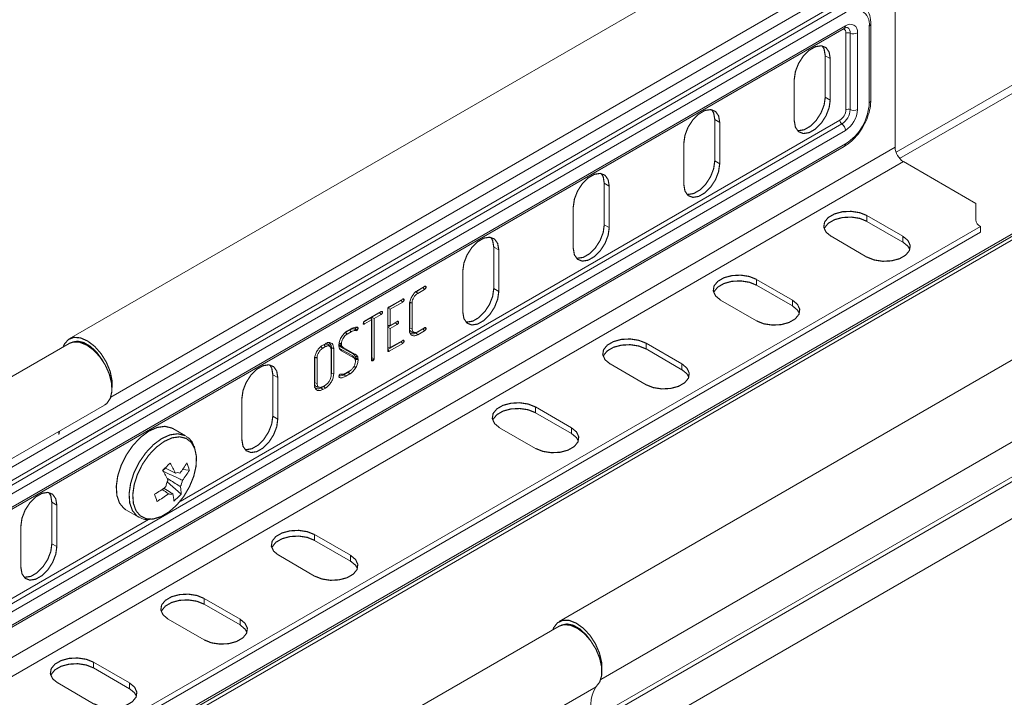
# Model space of a CAD drawing. Header units: millimetres. Extents: x 306 to 1436, y -1629 to 484.
# Tile 23 of 31: x 820 to 946, y 209 to 296. Entities that reach past the tile are written whole.
import ezdxf

# ---------------------------------------------------------------- set-up
doc = ezdxf.new("R2010")
doc.units = ezdxf.units.MM
doc.linetypes.add('K5LT32768', pattern=[0])
doc.linetypes.add('K5LT32769', pattern=[0])

msp = doc.modelspace()

# ---------------------------------------------------------------- linework, layer by layer
at = {"color": 7, "linetype": 'K5LT32768', "lineweight": 15}
for p, q in [((1015.62, 364.74), (826.12, 255.34)), ((831.43, 247.9), (1020.17, 356.86)), ((1078.31, 328.55), (888.8, 219.16)), ((1030.29, 316.98), (840.78, 207.59)), ((1031.1, 317.15), (841.6, 207.75)), ((1031.82, 317.08), (842.32, 207.68)), ((1083.18, 316.4), (893.68, 207.01)), ((1083.43, 315.97), (893.92, 206.57)), ((1084.59, 311.92), (895.09, 202.52)), ((929.58, 302.92), (799.72, 227.95)), ((931.82, 279.86), (931.82, 300.95)), ((804.54, 229.02), (924.75, 298.42)), ((804.8, 228.55), (925.01, 297.94)), ((925.46, 297.12), (805.25, 227.72)), ((805.11, 225.68), (925.31, 295.07)), ((805.25, 226), (925.46, 295.39)), ((928.5, 285.56), (928.5, 295.36)), ((928.71, 285.84), (928.71, 295.64)), ((925.53, 284.66), (925.53, 294.46)), ((926.07, 284.67), (926.07, 294.47)), ((927.01, 294.5), (927.01, 284.7)), ((922.88, 291.58), (923.52, 291.21)), ((922.88, 286.27), (922.88, 291.58)), ((923.52, 285.9), (923.52, 291.21)), ((918.92, 288.56), (918.92, 283.25)), ((922.88, 286.27), (923.52, 285.9)), ((908.74, 283.42), (909.37, 283.05)), ((908.74, 278.11), (908.74, 283.42)), ((909.37, 277.74), (909.37, 283.05)), ((925.46, 282.01), (805.25, 212.61)), ((797.47, 202.3), (931.82, 279.86)), ((805.11, 210.57), (925.31, 279.97)), ((805.25, 210.89), (925.46, 280.29)), ((904.78, 280.39), (904.78, 275.09)), ((798.53, 200.46), (932.88, 278.02)), ((908.74, 278.11), (909.37, 277.74)), ((942.15, 272.67), (932.88, 278.02)), ((894.59, 275.25), (895.23, 274.88)), ((894.59, 269.94), (894.59, 275.25)), ((895.23, 269.58), (895.23, 274.88)), ((942.15, 272.67), (942.15, 270.56)), ((890.63, 272.23), (890.63, 266.92)), ((932.82, 268.47), (928.22, 271.12)), ((928.22, 270.38), (928.22, 271.12)), ((812.87, 194.77), (942.74, 269.74)), ((894.59, 269.94), (895.23, 269.58)), ((932.82, 267.73), (928.22, 270.38)), ((942.74, 269.01), (942.74, 269.74)), ((812.87, 194.04), (942.74, 269.01)), ((923.63, 268.47), (928.22, 265.81)), ((932.82, 267.73), (932.82, 268.47)), ((880.45, 267.09), (881.09, 266.72)), ((880.45, 261.78), (880.45, 267.09)), ((881.09, 261.41), (881.09, 266.72)), ((876.49, 264.07), (876.49, 258.76)), ((918.68, 260.3), (914.08, 262.96)), ((914.08, 262.22), (914.08, 262.96)), ((918.68, 259.57), (914.08, 262.22)), ((871.39, 261.9), (870.5, 261.38)), ((870.5, 261.38), (870.71, 261.16)), ((871.6, 261.68), (870.71, 261.16)), ((870.72, 261.55), (871.6, 262.06)), ((871.54, 262.03), (871.78, 261.97)), ((880.45, 261.78), (881.09, 261.41)), ((868.58, 260.28), (866.92, 259.32)), ((867.04, 259.43), (868.79, 260.44)), ((868.79, 260.06), (867.2, 259.14)), ((868.73, 260.41), (868.97, 260.35)), ((869.66, 256.48), (869.66, 259.72)), ((869.69, 260.01), (869.69, 256.73)), ((869.99, 259.93), (869.99, 256.66)), ((909.49, 260.3), (914.08, 257.65)), ((918.68, 259.57), (918.68, 260.3)), ((863.92, 257.63), (866.03, 258.84)), ((865.81, 258.68), (864.84, 258.12)), ((866.03, 258.46), (865.14, 257.95)), ((865.97, 258.81), (866.2, 258.75)), ((866.87, 253.85), (866.87, 259.13)), ((866.9, 259.31), (867.2, 259.14)), ((866.9, 259.28), (866.9, 257.04)), ((867.2, 259.14), (867.2, 257.07)), ((863.75, 257.28), (863.79, 257.22)), ((863.77, 257.41), (863.92, 257.25)), ((864.68, 258.03), (863.82, 257.53)), ((864.81, 257.76), (863.92, 257.25)), ((864.68, 258.03), (864.81, 257.76)), ((864.81, 252.65), (864.81, 257.76)), ((864.84, 258.12), (864.84, 252.91)), ((864.84, 258.12), (865.14, 257.95)), ((865.14, 257.95), (865.14, 252.84)), ((867.87, 257.41), (866.9, 256.85)), ((867.2, 257.07), (868.09, 257.58)), ((868.09, 257.19), (867.2, 256.68)), ((868.03, 257.54), (868.26, 257.49)), ((861.99, 256.48), (861.46, 256.17)), ((861.46, 256.17), (861.68, 255.95)), ((861.68, 256.33), (862.2, 256.63)), ((862.21, 256.25), (861.68, 255.95)), ((861.99, 256.48), (862.21, 256.25)), ((862.72, 256.64), (862.65, 256.63)), ((862.78, 256.78), (863.08, 256.71)), ((862.93, 256.42), (862.83, 256.39)), ((866.9, 257.04), (867.2, 257.07)), ((866.9, 256.85), (866.9, 254.2)), ((866.9, 256.85), (867.2, 256.68)), ((867.2, 256.68), (867.2, 254.23)), ((869.69, 256.73), (869.99, 256.66)), ((871.39, 256.61), (870.69, 256.2)), ((870.71, 256.25), (871.6, 256.77)), ((871.6, 256.39), (870.72, 255.88)), ((871.54, 256.73), (871.78, 256.68)), ((826.09, 254.76), (750.79, 211.28)), ((858.55, 254.53), (858.9, 254.73)), ((860.67, 254.62), (860.96, 254.56)), ((860.95, 254.72), (860.96, 254.56)), ((868.58, 254.98), (866.87, 254)), ((868.79, 254.76), (867.04, 253.75)), ((867.2, 254.23), (868.79, 255.15)), ((868.73, 255.11), (868.97, 255.06)), ((904.54, 252.14), (899.94, 254.79)), ((899.94, 254.06), (899.94, 254.79)), ((858.91, 254.35), (858.55, 254.14)), ((859.49, 254.34), (859.35, 254.56)), ((859.63, 250.67), (859.63, 253.95)), ((859.66, 254.2), (859.66, 250.95)), ((859.96, 254.12), (859.96, 250.88)), ((860.68, 254.54), (860.71, 254.47)), ((860.68, 254.54), (860.98, 254.49)), ((862.39, 253.16), (860.79, 254.05)), ((860.89, 254.28), (862.49, 253.38)), ((862.54, 252.93), (860.94, 253.83)), ((860.96, 254.56), (860.98, 254.49)), ((860.98, 254.49), (861, 254.43)), ((861.17, 254.26), (862.76, 253.36)), ((866.87, 253.94), (867.04, 253.75)), ((866.9, 254.2), (867.2, 254.23)), ((904.54, 251.4), (899.94, 254.06)), ((857.5, 249.46), (857.5, 252.7)), ((857.53, 252.99), (857.53, 249.71)), ((857.83, 252.91), (857.83, 249.64)), ((862.65, 252.83), (862.51, 253.04)), ((862.71, 253.14), (862.74, 253.07)), ((862.71, 253.14), (863, 253.1)), ((862.74, 253.07), (862.77, 252.94)), ((862.74, 253.07), (863.03, 253.03)), ((862.75, 252.48), (862.74, 252.61)), ((862.78, 252.76), (862.75, 252.5)), ((862.77, 252.94), (862.78, 252.87)), ((862.77, 252.94), (863.07, 252.89)), ((862.78, 252.87), (862.78, 252.76)), ((862.78, 252.87), (863.08, 252.81)), ((863, 253.1), (863.03, 253.03)), ((863.03, 253.03), (863.07, 252.89)), ((863.07, 252.89), (863.08, 252.81)), ((863.08, 252.81), (863.08, 252.69)), ((864.82, 252.82), (864.81, 252.8)), ((864.81, 252.72), (864.97, 252.54)), ((864.82, 252.82), (865.09, 252.66)), ((864.82, 252.58), (864.86, 252.52)), ((864.84, 252.91), (865.14, 252.84)), ((895.34, 252.14), (899.94, 249.48)), ((904.54, 251.4), (904.54, 252.14)), ((859.66, 250.95), (859.63, 250.73)), ((859.66, 250.95), (859.96, 250.88)), ((860.78, 250.83), (860.88, 250.84)), ((861.81, 251.07), (861.29, 250.78)), ((861.5, 250.94), (862.02, 251.24)), ((862.02, 250.85), (861.5, 250.56)), ((861.81, 251.07), (862.02, 250.85)), ((852.17, 250.76), (852.8, 250.39)), ((852.17, 245.45), (852.17, 250.76)), ((852.8, 245.08), (852.8, 250.39)), ((857.53, 249.71), (857.83, 249.64)), ((860.64, 250.44), (860.62, 250.52)), ((860.63, 250.5), (860.7, 250.39)), ((860.7, 250.39), (860.64, 250.44)), ((861.05, 250.81), (861.05, 250.81)), ((858.34, 249.07), (858.55, 248.85)), ((858.69, 249.27), (858.51, 249.17)), ((858.55, 249.23), (858.91, 249.44)), ((858.9, 249.05), (858.55, 248.85)), ((858.82, 249.36), (858.69, 249.27)), ((858.69, 249.27), (858.9, 249.05)), ((848.21, 247.74), (848.21, 242.43)), ((755.34, 203.4), (830.64, 246.88)), ((890.39, 243.97), (885.8, 246.63)), ((885.8, 245.89), (885.8, 246.63)), ((890.39, 243.24), (885.8, 245.89)), ((852.17, 245.45), (852.8, 245.08)), ((824.77, 243.12), (824.78, 243.49)), ((841.01, 242.92), (839.36, 243.87)), ((881.2, 243.97), (885.8, 241.32)), ((890.39, 243.24), (890.39, 243.97)), ((842.17, 241.45), (842.12, 241.58)), ((838.42, 238.81), (838.09, 238.49)), ((841.48, 238.56), (840.62, 238.63)), ((840.43, 235.48), (838.66, 237.05)), ((823.88, 234.43), (824.52, 234.06)), ((823.88, 229.12), (823.88, 234.43)), ((824.52, 228.76), (824.52, 234.06)), ((833.36, 233.48), (835.01, 232.53)), ((819.92, 231.41), (819.92, 226.1)), ((862.11, 227.65), (857.51, 230.3)), ((857.51, 229.56), (857.51, 230.3)), ((862.11, 226.91), (857.51, 229.56)), ((823.88, 229.12), (824.52, 228.76)), ((852.92, 227.65), (857.51, 224.99)), ((862.11, 226.91), (862.11, 227.65)), ((847.97, 219.48), (843.37, 222.13)), ((843.37, 221.4), (843.37, 222.13)), ((847.97, 218.75), (843.37, 221.4)), ((838.77, 219.48), (843.37, 216.83)), ((847.97, 218.75), (847.97, 219.48)), ((888.8, 218.58), (813.49, 175.11)), ((833.82, 211.32), (829.23, 213.97)), ((829.23, 213.24), (829.23, 213.97)), ((833.82, 210.58), (829.23, 213.24)), ((824.63, 211.32), (829.23, 208.66)), ((833.82, 210.58), (833.82, 211.32))]:
    msp.add_line(p, q, dxfattribs=at)
at = {"color": 8, "linetype": 'K5LT32769', "lineweight": 15, "true_color": 0x808080}
for p, q in [((1014.27, 326.76), (931.94, 279.23)), ((1014.73, 325.96), (932.4, 278.44)), ((1083.06, 320.81), (894.15, 211.76)), ((811.92, 217.55), (925.01, 282.84)), ((840.29, 234.55), (924.75, 283.31)), ((830.2, 252.87), (830.17, 252.86)), ((812.71, 218.63), (836.27, 232.23)), ((893.55, 210.84), (820.18, 168.48))]:
    msp.add_line(p, q, dxfattribs=at)
at = {"color": 7, "linetype": 'K5LT32768', "const_width": 0.15}
for points in [[(923.52, 291.21), (923.38, 292.04), (922.98, 292.61), (922.37, 292.85), (921.62, 292.73), (920.82, 292.27), (920.07, 291.52), (919.46, 290.58), (919.06, 289.55), (918.92, 288.56)], [(922.88, 291.58), (922.74, 292.41), (922.49, 292.83)], [(919.31, 282), (919.43, 281.98), (920.18, 282.1), (920.98, 282.56), (921.73, 283.31), (922.34, 284.26), (922.74, 285.28), (922.88, 286.27)], [(918.92, 283.25), (919.06, 282.42), (919.46, 281.86), (920.07, 281.62), (920.82, 281.73), (921.62, 282.19), (922.37, 282.94), (922.98, 283.89), (923.38, 284.92), (923.52, 285.9)], [(909.37, 283.05), (909.23, 283.88), (908.84, 284.44), (908.22, 284.68), (907.47, 284.57), (906.68, 284.1), (905.93, 283.36), (905.31, 282.41), (904.92, 281.38), (904.78, 280.39)], [(908.74, 283.42), (908.6, 284.24), (908.35, 284.67)], [(904.78, 275.09), (904.92, 274.26), (905.31, 273.69), (905.93, 273.45), (906.68, 273.57), (907.47, 274.03), (908.22, 274.78), (908.84, 275.72), (909.23, 276.75), (909.37, 277.74)], [(905.16, 273.84), (905.29, 273.82), (906.04, 273.94), (906.84, 274.4), (907.59, 275.15), (908.2, 276.09), (908.6, 277.12), (908.74, 278.11)], [(895.23, 274.88), (895.09, 275.71), (894.69, 276.28), (894.08, 276.52), (893.33, 276.4), (892.53, 275.94), (891.78, 275.19), (891.17, 274.25), (890.77, 273.22), (890.63, 272.23)], [(894.59, 275.25), (894.46, 276.08), (894.21, 276.5)], [(928.22, 271.12), (927.3, 271.49), (926.21, 271.66), (925.08, 271.61), (924.06, 271.33), (923.26, 270.87), (922.79, 270.28), (922.69, 269.63), (922.98, 269), (923.63, 268.47)], [(928.22, 270.38), (927.3, 270.76), (926.21, 270.93), (925.08, 270.87), (924.06, 270.59), (923.26, 270.13), (922.79, 269.54), (922.74, 269.43)], [(891.02, 265.67), (891.15, 265.66), (891.9, 265.77), (892.7, 266.23), (893.45, 266.98), (894.06, 267.93), (894.46, 268.96), (894.59, 269.94)], [(890.63, 266.92), (890.77, 266.1), (891.17, 265.53), (891.78, 265.29), (892.53, 265.41), (893.33, 265.87), (894.08, 266.61), (894.69, 267.56), (895.09, 268.59), (895.23, 269.58)], [(928.22, 265.81), (929.15, 265.44), (930.24, 265.27), (931.36, 265.33), (932.39, 265.6), (933.18, 266.06), (933.66, 266.65), (933.76, 267.3), (933.47, 267.93), (932.82, 268.47)], [(881.09, 266.72), (880.95, 267.55), (880.55, 268.12), (879.94, 268.35), (879.19, 268.24), (878.39, 267.78), (877.64, 267.03), (877.03, 266.08), (876.63, 265.05), (876.49, 264.07)], [(880.45, 267.09), (880.31, 267.91), (880.07, 268.34)], [(933.71, 266.77), (933.47, 267.2), (932.82, 267.73)], [(914.08, 262.96), (913.16, 263.33), (912.07, 263.5), (910.94, 263.44), (909.92, 263.17), (909.12, 262.7), (908.64, 262.11), (908.55, 261.47), (908.84, 260.84), (909.49, 260.3)], [(914.08, 262.22), (913.16, 262.59), (912.07, 262.76), (910.94, 262.71), (909.92, 262.43), (909.12, 261.97), (908.64, 261.38), (908.6, 261.26)], [(871.39, 261.9), (871.5, 261.78), (871.6, 261.68)], [(876.49, 258.76), (876.63, 257.93), (877.03, 257.36), (877.64, 257.12), (878.39, 257.24), (879.19, 257.7), (879.94, 258.45), (880.55, 259.4), (880.95, 260.42), (881.09, 261.41)], [(876.88, 257.51), (877.01, 257.49), (877.76, 257.61), (878.55, 258.07), (879.3, 258.82), (879.91, 259.76), (880.31, 260.79), (880.45, 261.78)], [(868.58, 260.28), (868.69, 260.17), (868.79, 260.06)], [(869.69, 260.01), (869.78, 259.98), (869.87, 259.96), (869.99, 259.93)], [(914.08, 257.65), (915.01, 257.27), (916.1, 257.11), (917.22, 257.16), (918.24, 257.44), (919.04, 257.9), (919.52, 258.49), (919.62, 259.14), (919.32, 259.77), (918.68, 260.3)], [(919.57, 258.61), (919.32, 259.03), (918.68, 259.57)], [(865.81, 258.68), (865.94, 258.55), (866.03, 258.46)], [(867.87, 257.41), (867.98, 257.3), (868.09, 257.19)], [(862.65, 256.63), (862.74, 256.51), (862.83, 256.39)], [(870.03, 256.18), (870.16, 256.17), (870.29, 256.16)], [(870.51, 256.1), (870.57, 256.03), (870.64, 255.97), (870.72, 255.88)], [(871.39, 256.61), (871.5, 256.5), (871.6, 256.39)], [(825.33, 254.32), (825.5, 254.69), (826.01, 255.27), (826.71, 255.54), (827.55, 255.47), (828.46, 255.07), (829.37, 254.38), (830.19, 253.44), (830.87, 252.34), (831.35, 251.16), (831.59, 250), (831.58, 249.1)], [(830.64, 246.88), (830.92, 247.08), (831.36, 247.73), (831.57, 248.62), (831.53, 249.68), (831.24, 250.83), (830.73, 251.98), (830.03, 253.04), (829.2, 253.93), (828.31, 254.57), (827.42, 254.92), (826.61, 254.94), (826.09, 254.76)], [(826.49, 254.92), (827.17, 255.05), (827.98, 254.87), (828.83, 254.37), (829.65, 253.61), (830.34, 252.64), (830.47, 252.42)], [(858.7, 254.57), (858.76, 254.51), (858.82, 254.44), (858.91, 254.35)], [(860.66, 254.79), (860.75, 254.77), (860.84, 254.75), (860.95, 254.72)], [(868.58, 254.98), (868.7, 254.86), (868.79, 254.76)], [(899.94, 254.79), (899.01, 255.16), (897.92, 255.33), (896.8, 255.28), (895.78, 255), (894.98, 254.54), (894.5, 253.95), (894.4, 253.3), (894.7, 252.67), (895.34, 252.14)], [(899.94, 254.06), (899.01, 254.43), (897.92, 254.6), (896.8, 254.54), (895.78, 254.27), (894.98, 253.81), (894.5, 253.22), (894.45, 253.1)], [(858.33, 254.36), (858.4, 254.3), (858.46, 254.23), (858.55, 254.14)], [(859.66, 254.2), (859.75, 254.17), (859.84, 254.15), (859.96, 254.12)], [(860.71, 254.47), (860.86, 254.45), (861, 254.43)], [(860.79, 254.05), (860.83, 253.99), (860.88, 253.92), (860.94, 253.83)], [(860.89, 254.28), (861.03, 254.27), (861.17, 254.26)], [(862.49, 253.38), (862.57, 253.38), (862.66, 253.37), (862.76, 253.36)], [(852.8, 250.39), (852.67, 251.22), (852.27, 251.79), (851.66, 252.03), (850.91, 251.91), (850.11, 251.45), (849.36, 250.7), (848.75, 249.75), (848.35, 248.73), (848.21, 247.74)], [(852.17, 250.76), (852.03, 251.59), (851.78, 252.01)], [(857.53, 252.99), (857.62, 252.96), (857.71, 252.94), (857.83, 252.91)], [(862.39, 253.16), (862.43, 253.09), (862.48, 253.02), (862.54, 252.93)], [(862.78, 252.76), (862.87, 252.74), (862.96, 252.72), (863.08, 252.69)], [(899.94, 249.48), (900.86, 249.11), (901.95, 248.94), (903.08, 249), (904.1, 249.27), (904.9, 249.74), (905.38, 250.33), (905.47, 250.97), (905.18, 251.6), (904.54, 252.14)], [(860.8, 250.82), (860.92, 250.82), (861.05, 250.81)], [(861.29, 250.78), (861.36, 250.71), (861.42, 250.64), (861.5, 250.56)], [(862.52, 251.83), (862.6, 251.79), (862.68, 251.74), (862.79, 251.68)], [(905.42, 250.44), (905.18, 250.87), (904.54, 251.4)], [(857.87, 249.16), (858.01, 249.16), (858.14, 249.15)], [(885.8, 246.63), (884.87, 247), (883.78, 247.17), (882.66, 247.11), (881.63, 246.84), (880.84, 246.38), (880.36, 245.79), (880.26, 245.14), (880.55, 244.51), (881.2, 243.97)], [(885.8, 245.89), (884.87, 246.27), (883.78, 246.43), (882.66, 246.38), (881.63, 246.1), (880.84, 245.64), (880.36, 245.05), (880.31, 244.93)], [(848.21, 242.43), (848.35, 241.6), (848.75, 241.04), (849.36, 240.8), (850.11, 240.91), (850.91, 241.37), (851.66, 242.12), (852.27, 243.07), (852.67, 244.1), (852.8, 245.08)], [(848.59, 241.18), (848.72, 241.16), (849.47, 241.28), (850.27, 241.74), (851.02, 242.49), (851.63, 243.44), (852.03, 244.46), (852.17, 245.45)], [(824.86, 243.54), (824.81, 243.33), (824.79, 243.16)], [(839.36, 243.87), (839.22, 243.94), (838.35, 244.15), (837.36, 244.01), (836.3, 243.54), (835.25, 242.76), (834.27, 241.72), (833.42, 240.49), (832.75, 239.15), (832.31, 237.78), (832.13, 236.46), (832.21, 235.29), (832.55, 234.32), (833.13, 233.63), (833.36, 233.48)], [(885.8, 241.32), (886.72, 240.95), (887.81, 240.78), (888.94, 240.83), (889.96, 241.11), (890.76, 241.57), (891.23, 242.16), (891.33, 242.81), (891.04, 243.44), (890.39, 243.97)], [(891.28, 242.28), (891.04, 242.71), (890.39, 243.24)], [(836.61, 232.28), (836.87, 232.3), (837.87, 232.6), (838.89, 233.21), (839.88, 234.09), (840.77, 235.18), (841.5, 236.43), (842.04, 237.74), (842.34, 239.05), (842.39, 240.26), (842.18, 241.29)], [(824.52, 234.06), (824.38, 234.89), (823.98, 235.46), (823.37, 235.7), (822.62, 235.58), (821.82, 235.12), (821.07, 234.37), (820.46, 233.43), (820.06, 232.4), (819.92, 231.41)], [(823.88, 234.43), (823.75, 235.26), (823.5, 235.68)], [(857.51, 230.3), (856.59, 230.67), (855.5, 230.84), (854.37, 230.78), (853.35, 230.51), (852.55, 230.05), (852.08, 229.46), (851.98, 228.81), (852.27, 228.18), (852.92, 227.65)], [(857.51, 229.56), (856.59, 229.94), (855.5, 230.11), (854.37, 230.05), (853.35, 229.77), (852.55, 229.31), (852.08, 228.72), (852.03, 228.6)], [(819.92, 226.1), (820.06, 225.28), (820.46, 224.71), (821.07, 224.47), (821.82, 224.59), (822.62, 225.05), (823.37, 225.79), (823.98, 226.74), (824.38, 227.77), (824.52, 228.76)], [(820.31, 224.85), (820.44, 224.84), (821.19, 224.95), (821.98, 225.41), (822.73, 226.16), (823.35, 227.11), (823.75, 228.14), (823.88, 229.12)], [(857.51, 224.99), (858.44, 224.62), (859.53, 224.45), (860.65, 224.51), (861.67, 224.78), (862.47, 225.24), (862.95, 225.83), (863.05, 226.48), (862.76, 227.11), (862.11, 227.65)], [(863, 225.95), (862.76, 226.38), (862.11, 226.91)], [(843.37, 222.13), (842.45, 222.51), (841.36, 222.68), (840.23, 222.62), (839.21, 222.35), (838.41, 221.88), (837.93, 221.29), (837.83, 220.64), (838.13, 220.02), (838.77, 219.48)], [(843.37, 221.4), (842.45, 221.77), (841.36, 221.94), (840.23, 221.89), (839.21, 221.61), (838.41, 221.15), (837.93, 220.56), (837.89, 220.44)], [(843.37, 216.83), (844.3, 216.45), (845.39, 216.29), (846.51, 216.34), (847.53, 216.62), (848.33, 217.08), (848.81, 217.67), (848.91, 218.32), (848.61, 218.95), (847.97, 219.48)], [(888.02, 218.13), (888.12, 218.39), (888.6, 219.01), (889.28, 219.33), (890.1, 219.32), (891, 218.97), (891.91, 218.32), (892.76, 217.42), (893.46, 216.33), (893.97, 215.16), (894.25, 213.99), (894.28, 213.08)], [(848.86, 217.79), (848.61, 218.21), (847.97, 218.75)], [(888.8, 218.58), (889.42, 218.78), (890.24, 218.71), (891.14, 218.32), (892.03, 217.65), (892.84, 216.73), (893.52, 215.66), (894, 214.5), (894.26, 213.36), (894.27, 212.31), (894.02, 211.45), (893.55, 210.84)], [(889.08, 218.68), (889.12, 218.71), (889.82, 218.87), (890.63, 218.7), (891.49, 218.21), (892.3, 217.45), (892.94, 216.6)], [(829.23, 213.97), (828.3, 214.34), (827.21, 214.51), (826.09, 214.46), (825.07, 214.18), (824.27, 213.72), (823.79, 213.13), (823.69, 212.48), (823.98, 211.85), (824.63, 211.32)], [(829.23, 213.24), (828.3, 213.61), (827.21, 213.78), (826.09, 213.72), (825.07, 213.45), (824.27, 212.99), (823.79, 212.39), (823.74, 212.28)], [(829.23, 208.66), (830.15, 208.29), (831.24, 208.12), (832.37, 208.18), (833.39, 208.45), (834.19, 208.91), (834.67, 209.51), (834.76, 210.15), (834.47, 210.78), (833.82, 211.32)], [(834.71, 209.62), (834.47, 210.05), (833.82, 210.58)]]:
    msp.add_lwpolyline(points, dxfattribs=at)
at = {"color": 8, "linetype": 'K5LT32769', "true_color": 0x808080, "const_width": 0.15}
for points in [[(840.95, 242.95), (840.87, 242.99), (840, 243.2), (839, 243.06), (837.95, 242.59), (836.89, 241.81), (835.91, 240.77), (835.06, 239.55), (834.39, 238.2), (833.96, 236.83), (833.77, 235.52), (833.85, 234.34), (834.2, 233.37), (834.78, 232.68), (835.04, 232.51)], [(842.18, 241.29), (841.73, 242.1), (841.07, 242.61), (840.24, 242.81), (839.28, 242.68), (838.26, 242.22), (837.25, 241.47), (836.3, 240.48), (835.48, 239.3), (834.84, 238.01), (834.42, 236.69), (834.24, 235.42), (834.32, 234.29), (834.65, 233.36), (835.21, 232.69), (835.97, 232.33), (836.61, 232.28)]]:
    msp.add_lwpolyline(points, dxfattribs=at)
at = {"color": 7, "linetype": 'K5LT32768', "lineweight": 15}
for centre, radius, start, end in [((926.65, 295.66), 1.88, 350.7863, 129.2033), ((926.07, 294.65), 0.959, 350.7857, 129.2036), ((925.81, 293.9), 0.622, 65.8221, 117.1902), ((926.51, 295.46), 1.09, 245.824, 297.1884), ((921.9, 285.86), 6.62, 302.6055, 357.3943), ((923.84, 284.74), 1.69, 302.6052, 357.3947), ((923.77, 284.78), 2.3, 302.6054, 357.3946), ((923.64, 284.85), 3.37, 302.6053, 357.3946), ((925.81, 284.11), 0.622, 65.8221, 117.1902), ((926.51, 285.67), 1.09, 245.824, 297.1884), ((925.37, 283.34), 0.622, 182.8074, 234.1794), ((924.37, 281.96), 1.09, 2.8073, 54.18), ((934.13, 279.96), 2.31, 182.6053, 237.3946), ((943.15, 270.66), 1.01, 185.6971, 245.6249), ((833.15, 243.98), 9.19, 320.7363, 330.5952), ((836.27, 237.22), 5.38, 14.4256, 24.7335), ((824.52, 253.44), 20.15, 312.2669, 316.0346), ((825.43, 230.99), 14.71, 25.1103, 30.7948), ((826.38, 231.92), 14.72, 25.1106, 30.7945), ((839.99, 237.54), 0.685, 66.2796, 114.8091), ((833.48, 243.07), 9.19, 320.7364, 330.5954), ((840.77, 236.1), 2.32, 150.4769, 171.7839), ((838.3, 237.59), 2.32, 330.4773, 351.784), ((830.75, 246.39), 12.6, 299.8104, 307.7949), ((836.13, 235.45), 4.31, 0.4486, 13.3597), ((791.91, 218.9), 48.05, 19.0037, 20.1561), ((831.08, 245.48), 12.6, 299.8105, 307.7947), ((839.08, 236.15), 0.685, 246.2797, 294.8093), ((835.18, 234.53), 4.31, 0.4486, 13.3604), ((833.85, 241.31), 8.79, 309.8313, 318.4703), ((896.6, 208.72), 3.72, 145.2363, 218.0457)]:
    msp.add_arc(centre, radius, start, end, dxfattribs=at)
at = {"color": 8, "linetype": 'K5LT32769', "lineweight": 15, "true_color": 0x808080}
for centre, radius, start, end in [((925.04, 294.53), 0.495, 351.3757, 71.9515), ((925.12, 295.35), 0.339, 304.4252, 6.8858), ((925.38, 294.57), 0.7, 352.1729, 61.9533), ((928.37, 295.67), 0.339, 293.103, 355.5966), ((928.37, 285.87), 0.339, 293.1149, 355.5669), ((925.12, 280.25), 0.339, 304.4252, 6.8858)]:
    msp.add_arc(centre, radius, start, end, dxfattribs=at)
at = {"color": 7, "linetype": 'K5LT32768', "lineweight": 15}
for points, knots in [([(928.71, 295.64), (928.7, 295.84), (928.68, 296.39), (928.45, 297.16), (928.07, 297.79), (927.74, 297.99), (927.64, 298.05)], [0, 0, 0, 0, 0.191439, 0.554404, 0.864742, 1, 1, 1, 1]), ([(925.31, 295.07), (925.38, 295.11), (925.54, 295.19), (925.69, 295.19), (925.7, 295.19), (925.7, 295.18)], [0, 0, 0, 0, 0.270416, 0.669801, 1, 1, 1, 1]), ([(925.31, 279.97), (925.48, 280.07), (925.96, 280.37), (926.7, 281.05), (927.47, 282.03), (928.09, 283.14), (928.52, 284.31), (928.69, 285.22), (928.71, 285.71), (928.71, 285.84)], [0, 0, 0, 0, 0.090961, 0.260696, 0.429942, 0.598881, 0.768322, 0.939038, 1, 1, 1, 1]), ([(869.66, 259.72), (869.67, 259.89), (869.7, 260.21), (869.93, 260.71), (870.22, 261.16), (870.51, 261.42), (870.68, 261.53), (870.72, 261.55)], [0, 0, 0, 0, 0.244688, 0.471258, 0.695037, 0.915094, 1, 1, 1, 1]), ([(870.71, 261.16), (870.62, 261.1), (870.43, 260.97), (870.2, 260.66), (870.04, 260.33), (870, 260.09), (869.99, 259.96), (869.99, 259.93)], [0, 0, 0, 0, 0.247883, 0.496973, 0.717894, 0.926679, 1, 1, 1, 1]), ([(871.46, 261.98), (871.46, 261.98), (871.46, 261.97), (871.45, 261.95), (871.43, 261.94), (871.42, 261.92), (871.4, 261.91), (871.39, 261.9)], [0, 0, 0, 0, 0.139305, 0.306094, 0.443715, 0.581013, 1, 1, 1, 1]), ([(871.6, 262.06), (871.63, 262.07), (871.66, 262.09), (871.72, 262.08), (871.75, 262.06), (871.77, 262.02), (871.78, 261.99), (871.78, 261.97)], [0, 0, 0, 0, 0.268463, 0.417654, 0.717256, 0.785592, 1, 1, 1, 1]), ([(871.78, 261.97), (871.78, 261.94), (871.77, 261.89), (871.74, 261.82), (871.71, 261.78), (871.69, 261.75), (871.65, 261.71), (871.62, 261.69), (871.6, 261.68)], [0, 0, 0, 0, 0.253763, 0.46945, 0.575794, 0.671029, 0.766197, 1, 1, 1, 1]), ([(868.65, 260.36), (868.65, 260.36), (868.65, 260.34), (868.63, 260.32), (868.61, 260.3), (868.6, 260.29), (868.58, 260.28), (868.58, 260.28)], [0, 0, 0, 0, 0.146051, 0.421727, 0.558335, 0.889475, 1, 1, 1, 1]), ([(868.79, 260.44), (868.82, 260.45), (868.86, 260.47), (868.91, 260.45), (868.94, 260.43), (868.96, 260.4), (868.97, 260.37), (868.97, 260.35)], [0, 0, 0, 0, 0.316652, 0.474372, 0.69612, 0.787237, 1, 1, 1, 1]), ([(868.97, 260.35), (868.97, 260.32), (868.96, 260.28), (868.93, 260.21), (868.9, 260.15), (868.87, 260.12), (868.84, 260.08), (868.81, 260.07), (868.79, 260.06)], [0, 0, 0, 0, 0.249081, 0.373779, 0.625257, 0.733642, 0.787685, 1, 1, 1, 1]), ([(865.89, 258.76), (865.89, 258.76), (865.88, 258.75), (865.87, 258.73), (865.86, 258.72), (865.85, 258.7), (865.83, 258.69), (865.82, 258.68), (865.81, 258.68)], [0, 0, 0, 0, 0.036725, 0.330151, 0.476733, 0.54958, 0.819693, 1, 1, 1, 1]), ([(866.03, 258.84), (866.06, 258.86), (866.1, 258.87), (866.15, 258.85), (866.18, 258.84), (866.2, 258.8), (866.2, 258.77), (866.2, 258.75)], [0, 0, 0, 0, 0.316655, 0.474376, 0.696126, 0.787244, 1, 1, 1, 1]), ([(866.2, 258.75), (866.2, 258.73), (866.2, 258.69), (866.18, 258.63), (866.16, 258.6), (866.13, 258.56), (866.11, 258.52), (866.07, 258.49), (866.05, 258.47), (866.03, 258.46), (866.03, 258.46)], [0, 0, 0, 0, 0.246222, 0.352904, 0.459371, 0.5632, 0.736304, 0.782135, 0.966889, 1, 1, 1, 1]), ([(866.87, 259.13), (866.87, 259.16), (866.87, 259.21), (866.9, 259.28), (866.93, 259.34), (866.98, 259.39), (867.02, 259.42), (867.04, 259.43)], [0, 0, 0, 0, 0.273745, 0.428309, 0.58411, 0.758766, 1, 1, 1, 1]), ([(863.74, 257.33), (863.75, 257.37), (863.77, 257.43), (863.8, 257.5), (863.83, 257.55), (863.86, 257.59), (863.9, 257.61), (863.92, 257.63)], [0, 0, 0, 0, 0.319241, 0.554295, 0.598798, 0.772366, 1, 1, 1, 1]), ([(863.79, 257.22), (863.78, 257.23), (863.77, 257.25), (863.75, 257.28), (863.75, 257.32), (863.74, 257.33)], [0, 0, 0, 0, 0.317575, 0.638412, 1, 1, 1, 1]), ([(863.92, 257.25), (863.9, 257.24), (863.87, 257.22), (863.82, 257.21), (863.8, 257.22), (863.79, 257.22)], [0, 0, 0, 0, 0.393447, 0.794589, 1, 1, 1, 1]), ([(867.95, 257.5), (867.94, 257.49), (867.93, 257.46), (867.91, 257.44), (867.89, 257.42), (867.87, 257.42), (867.87, 257.41)], [0, 0, 0, 0, 0.30155, 0.567052, 0.905435, 1, 1, 1, 1]), ([(868.09, 257.58), (868.11, 257.59), (868.15, 257.6), (868.2, 257.59), (868.23, 257.57), (868.26, 257.53), (868.26, 257.51), (868.26, 257.49)], [0, 0, 0, 0, 0.308441, 0.446407, 0.723705, 0.790598, 1, 1, 1, 1]), ([(868.26, 257.49), (868.26, 257.46), (868.26, 257.42), (868.23, 257.35), (868.2, 257.29), (868.16, 257.25), (868.13, 257.22), (868.1, 257.21), (868.09, 257.19)], [0, 0, 0, 0, 0.248004, 0.372176, 0.622568, 0.730772, 0.784667, 1, 1, 1, 1]), ([(860.91, 255.51), (861.02, 255.68), (861.22, 255.99), (861.51, 256.23), (861.65, 256.32), (861.68, 256.33)], [0, 0, 0, 0, 0.482414, 0.910624, 1, 1, 1, 1]), ([(861.68, 255.95), (861.58, 255.89), (861.41, 255.77), (861.2, 255.49), (861.04, 255.19), (860.96, 254.92), (860.96, 254.77), (860.95, 254.72)], [0, 0, 0, 0, 0.247352, 0.454915, 0.661662, 0.884802, 1, 1, 1, 1]), ([(862.65, 256.63), (862.59, 256.64), (862.47, 256.65), (862.25, 256.6), (862.09, 256.52), (861.99, 256.48)], [0, 0, 0, 0, 0.312843, 0.596047, 1, 1, 1, 1]), ([(862.2, 256.63), (862.28, 256.68), (862.47, 256.77), (862.74, 256.84), (862.91, 256.83), (863, 256.83)], [0, 0, 0, 0, 0.313662, 0.651571, 1, 1, 1, 1]), ([(862.83, 256.39), (862.77, 256.4), (862.66, 256.42), (862.45, 256.38), (862.29, 256.3), (862.21, 256.25)], [0, 0, 0, 0, 0.319718, 0.594827, 1, 1, 1, 1]), ([(862.78, 256.78), (862.78, 256.76), (862.78, 256.73), (862.75, 256.68), (862.73, 256.65), (862.73, 256.65), (862.72, 256.64)], [0, 0, 0, 0, 0.339296, 0.787615, 0.891789, 1, 1, 1, 1]), ([(862.72, 256.64), (862.75, 256.62), (862.79, 256.57), (862.86, 256.49), (862.91, 256.44), (862.93, 256.42)], [0, 0, 0, 0, 0.325388, 0.662719, 1, 1, 1, 1]), ([(863.08, 256.71), (863.08, 256.68), (863.07, 256.62), (863.03, 256.54), (862.99, 256.47), (862.95, 256.44), (862.94, 256.42), (862.93, 256.42)], [0, 0, 0, 0, 0.292146, 0.588379, 0.763162, 0.939413, 1, 1, 1, 1]), ([(863, 256.83), (863.01, 256.83), (863.01, 256.83), (863.03, 256.82), (863.05, 256.8), (863.07, 256.76), (863.08, 256.73), (863.08, 256.71)], [0, 0, 0, 0, 0.110814, 0.166271, 0.390356, 0.690826, 1, 1, 1, 1]), ([(870.51, 256.1), (870.39, 256.04), (870.15, 255.93), (869.86, 256.01), (869.67, 256.1), (869.64, 256.21), (869.64, 256.21)], [0, 0, 0, 0, 0.336629, 0.658146, 0.987339, 1, 1, 1, 1]), ([(870.72, 255.88), (870.59, 255.82), (870.33, 255.7), (870, 255.77), (869.76, 255.96), (869.66, 256.24), (869.66, 256.43), (869.66, 256.48)], [0, 0, 0, 0, 0.239953, 0.466302, 0.697734, 0.921176, 1, 1, 1, 1]), ([(869.74, 256.46), (869.74, 256.46), (869.76, 256.34), (869.86, 256.23), (869.99, 256.2), (870.04, 256.19)], [0, 0, 0, 0, 0.045718, 0.65901, 1, 1, 1, 1]), ([(869.99, 256.66), (870, 256.55), (870.02, 256.35), (870.18, 256.19), (870.39, 256.13), (870.57, 256.18), (870.68, 256.24), (870.71, 256.25)], [0, 0, 0, 0, 0.24874, 0.491363, 0.705761, 0.929502, 1, 1, 1, 1]), ([(871.46, 256.69), (871.46, 256.68), (871.45, 256.66), (871.42, 256.63), (871.4, 256.62), (871.39, 256.61), (871.39, 256.61)], [0, 0, 0, 0, 0.301573, 0.564894, 0.896926, 1, 1, 1, 1]), ([(871.6, 256.77), (871.63, 256.78), (871.66, 256.79), (871.72, 256.78), (871.77, 256.76), (871.77, 256.7), (871.78, 256.68)], [0, 0, 0, 0, 0.281723, 0.43139, 0.732677, 1, 1, 1, 1]), ([(871.78, 256.68), (871.78, 256.65), (871.77, 256.61), (871.74, 256.54), (871.71, 256.48), (871.68, 256.44), (871.65, 256.41), (871.62, 256.4), (871.6, 256.39)], [0, 0, 0, 0, 0.249076, 0.373775, 0.625255, 0.733677, 0.787683, 1, 1, 1, 1]), ([(859.34, 254.55), (859.32, 254.57), (859.26, 254.66), (859.08, 254.7), (858.86, 254.66), (858.73, 254.59), (858.7, 254.57)], [0, 0, 0, 0, 0.131157, 0.478044, 0.860153, 1, 1, 1, 1]), ([(858.9, 254.73), (859.04, 254.79), (859.3, 254.92), (859.63, 254.84), (859.86, 254.64), (859.95, 254.36), (859.96, 254.18), (859.96, 254.12)], [0, 0, 0, 0, 0.243121, 0.481354, 0.699509, 0.916639, 1, 1, 1, 1]), ([(859.13, 254.87), (859.21, 254.87), (859.38, 254.85), (859.57, 254.66), (859.65, 254.41), (859.66, 254.24), (859.66, 254.2)], [0, 0, 0, 0, 0.258187, 0.571248, 0.882774, 1, 1, 1, 1]), ([(860.62, 254.5), (860.64, 254.66), (860.66, 254.91), (860.78, 255.26), (860.87, 255.43), (860.91, 255.51)], [0, 0, 0, 0, 0.497855, 0.744002, 1, 1, 1, 1]), ([(868.66, 255.07), (868.66, 255.07), (868.65, 255.05), (868.64, 255.04), (868.63, 255.02), (868.61, 255.01), (868.6, 255), (868.59, 254.99), (868.58, 254.98)], [0, 0, 0, 0, 0.038262, 0.33283, 0.479967, 0.553205, 0.823534, 1, 1, 1, 1]), ([(868.79, 255.15), (868.82, 255.16), (868.85, 255.17), (868.91, 255.16), (868.94, 255.14), (868.96, 255.1), (868.97, 255.08), (868.97, 255.06)], [0, 0, 0, 0, 0.268495, 0.417649, 0.717271, 0.785588, 1, 1, 1, 1]), ([(868.97, 255.06), (868.97, 255.03), (868.96, 254.99), (868.94, 254.94), (868.92, 254.9), (868.9, 254.86), (868.87, 254.83), (868.84, 254.79), (868.82, 254.78), (868.8, 254.77), (868.79, 254.76)], [0, 0, 0, 0, 0.246921, 0.354078, 0.461031, 0.565402, 0.738993, 0.784959, 0.970369, 1, 1, 1, 1]), ([(857.5, 252.7), (857.51, 252.87), (857.54, 253.19), (857.76, 253.69), (858.05, 254.13), (858.34, 254.4), (858.51, 254.5), (858.55, 254.53)], [0, 0, 0, 0, 0.242172, 0.472272, 0.696818, 0.917702, 1, 1, 1, 1]), ([(858.55, 254.14), (858.45, 254.08), (858.27, 253.95), (858.05, 253.64), (857.89, 253.31), (857.84, 253.07), (857.83, 252.94), (857.83, 252.91)], [0, 0, 0, 0, 0.248865, 0.493797, 0.707355, 0.93096, 1, 1, 1, 1]), ([(859.63, 253.95), (859.62, 254.05), (859.6, 254.25), (859.43, 254.41), (859.23, 254.47), (859.04, 254.42), (858.93, 254.36), (858.91, 254.35)], [0, 0, 0, 0, 0.248975, 0.489734, 0.704049, 0.936237, 1, 1, 1, 1]), ([(860.7, 254.09), (860.68, 254.13), (860.65, 254.21), (860.63, 254.35), (860.62, 254.45), (860.62, 254.5)], [0, 0, 0, 0, 0.336918, 0.66582, 1, 1, 1, 1]), ([(860.79, 254.05), (860.76, 254.07), (860.72, 254.1), (860.68, 254.14), (860.68, 254.15)], [0, 0, 0, 0, 0.779176, 1, 1, 1, 1]), ([(860.94, 253.83), (860.91, 253.85), (860.85, 253.89), (860.77, 253.98), (860.72, 254.05), (860.7, 254.09)], [0, 0, 0, 0, 0.324335, 0.661122, 1, 1, 1, 1]), ([(860.71, 254.47), (860.74, 254.44), (860.78, 254.38), (860.84, 254.33), (860.88, 254.3), (860.89, 254.28)], [0, 0, 0, 0, 0.444469, 0.721985, 1, 1, 1, 1]), ([(861, 254.43), (861.03, 254.4), (861.06, 254.35), (861.12, 254.3), (861.15, 254.28), (861.17, 254.26)], [0, 0, 0, 0, 0.496796, 0.748222, 1, 1, 1, 1]), ([(862.49, 253.38), (862.52, 253.36), (862.58, 253.32), (862.66, 253.24), (862.69, 253.18), (862.71, 253.14)], [0, 0, 0, 0, 0.354372, 0.67376, 1, 1, 1, 1]), ([(862.76, 253.36), (862.8, 253.34), (862.86, 253.3), (862.94, 253.22), (862.98, 253.14), (863, 253.1)], [0, 0, 0, 0, 0.325684, 0.659026, 1, 1, 1, 1]), ([(867.04, 253.75), (867.02, 253.74), (866.98, 253.72), (866.93, 253.72), (866.89, 253.74), (866.87, 253.78), (866.87, 253.83), (866.87, 253.85)], [0, 0, 0, 0, 0.273748, 0.428286, 0.584118, 0.75876, 1, 1, 1, 1]), ([(862.02, 251.24), (862.12, 251.31), (862.3, 251.43), (862.53, 251.75), (862.69, 252.09), (862.74, 252.33), (862.75, 252.45), (862.75, 252.48)], [0, 0, 0, 0, 0.248664, 0.494465, 0.723888, 0.947864, 1, 1, 1, 1]), ([(862.51, 253.04), (862.49, 253.06), (862.46, 253.11), (862.41, 253.14), (862.39, 253.16)], [0, 0, 0, 0, 0.472234, 1, 1, 1, 1]), ([(862.7, 252.73), (862.68, 252.76), (862.66, 252.82), (862.6, 252.88), (862.56, 252.91), (862.54, 252.93)], [0, 0, 0, 0, 0.374679, 0.685216, 1, 1, 1, 1]), ([(862.74, 252.61), (862.73, 252.63), (862.73, 252.66), (862.71, 252.7), (862.7, 252.72), (862.7, 252.73)], [0, 0, 0, 0, 0.374428, 0.686601, 1, 1, 1, 1]), ([(863.08, 252.69), (863.07, 252.53), (863.05, 252.28), (862.92, 251.93), (862.84, 251.76), (862.79, 251.68)], [0, 0, 0, 0, 0.496476, 0.743292, 1, 1, 1, 1]), ([(864.86, 252.52), (864.85, 252.52), (864.85, 252.53), (864.83, 252.54), (864.82, 252.57), (864.81, 252.61), (864.81, 252.64), (864.81, 252.65)], [0, 0, 0, 0, 0.140701, 0.21114, 0.45398, 0.885681, 1, 1, 1, 1]), ([(864.84, 252.91), (864.84, 252.9), (864.84, 252.88), (864.84, 252.85), (864.82, 252.83), (864.82, 252.82)], [0, 0, 0, 0, 0.352039, 0.707997, 1, 1, 1, 1]), ([(864.97, 252.54), (864.96, 252.53), (864.93, 252.52), (864.9, 252.52), (864.87, 252.52), (864.86, 252.52)], [0, 0, 0, 0, 0.326078, 0.66212, 1, 1, 1, 1]), ([(865.09, 252.66), (865.08, 252.64), (865.06, 252.61), (865.02, 252.57), (864.99, 252.55), (864.97, 252.54)], [0, 0, 0, 0, 0.334367, 0.67345, 1, 1, 1, 1]), ([(865.14, 252.84), (865.14, 252.82), (865.14, 252.77), (865.12, 252.71), (865.1, 252.67), (865.09, 252.66)], [0, 0, 0, 0, 0.387969, 0.783482, 1, 1, 1, 1]), ([(859.96, 250.88), (859.94, 250.71), (859.92, 250.38), (859.68, 249.87), (859.39, 249.44), (859.11, 249.18), (858.95, 249.08), (858.9, 249.05)], [0, 0, 0, 0, 0.252447, 0.485276, 0.699715, 0.918442, 1, 1, 1, 1]), ([(860.62, 250.52), (860.63, 250.56), (860.64, 250.63), (860.68, 250.72), (860.72, 250.78), (860.74, 250.8), (860.75, 250.81), (860.76, 250.82), (860.77, 250.82), (860.78, 250.83)], [0, 0, 0, 0, 0.339776, 0.655729, 0.824297, 0.867005, 0.888301, 0.974003, 1, 1, 1, 1]), ([(860.88, 250.84), (860.9, 250.84), (860.93, 250.83), (860.96, 250.82), (861, 250.81), (861.04, 250.81), (861.08, 250.81), (861.11, 250.81), (861.16, 250.81), (861.2, 250.82), (861.24, 250.83), (861.28, 250.84), (861.31, 250.85), (861.35, 250.87), (861.4, 250.89), (861.45, 250.91), (861.48, 250.93), (861.5, 250.94)], [0, 0, 0, 0, 0.102014, 0.153025, 0.204028, 0.306121, 0.357139, 0.408152, 0.459156, 0.561229, 0.612248, 0.663253, 0.714277, 0.7653, 0.867385, 0.918396, 1, 1, 1, 1]), ([(862.02, 251.24), (861.98, 251.2), (861.91, 251.13), (861.84, 251.09), (861.81, 251.07)], [0, 0, 0, 0, 0.584141, 1, 1, 1, 1]), ([(862.79, 251.68), (862.69, 251.51), (862.49, 251.2), (862.2, 250.96), (862.05, 250.87), (862.02, 250.85)], [0, 0, 0, 0, 0.469319, 0.897554, 1, 1, 1, 1]), ([(857.83, 249.64), (857.84, 249.54), (857.86, 249.34), (858.02, 249.18), (858.22, 249.12), (858.4, 249.16), (858.51, 249.21), (858.55, 249.23)], [0, 0, 0, 0, 0.250447, 0.48324, 0.701066, 0.903077, 1, 1, 1, 1]), ([(858.91, 249.44), (859, 249.5), (859.19, 249.63), (859.42, 249.95), (859.57, 250.28), (859.62, 250.52), (859.62, 250.64), (859.63, 250.67)], [0, 0, 0, 0, 0.248043, 0.496412, 0.721412, 0.926275, 1, 1, 1, 1]), ([(861.29, 250.78), (861.21, 250.73), (860.99, 250.62), (860.77, 250.58), (860.65, 250.61), (860.64, 250.61)], [0, 0, 0, 0, 0.375576, 0.938945, 1, 1, 1, 1]), ([(861.5, 250.56), (861.41, 250.51), (861.18, 250.39), (860.91, 250.35), (860.75, 250.38), (860.7, 250.39)], [0, 0, 0, 0, 0.321032, 0.800089, 1, 1, 1, 1]), ([(858.34, 249.07), (858.25, 249.03), (858.04, 248.93), (857.76, 248.96), (857.56, 249.05), (857.5, 249.17), (857.49, 249.2)], [0, 0, 0, 0, 0.260322, 0.57623, 0.89206, 1, 1, 1, 1]), ([(858.55, 248.85), (858.43, 248.79), (858.18, 248.68), (857.86, 248.74), (857.61, 248.92), (857.51, 249.21), (857.5, 249.41), (857.5, 249.46)], [0, 0, 0, 0, 0.228211, 0.44797, 0.679047, 0.91174, 1, 1, 1, 1]), ([(857.58, 249.45), (857.58, 249.44), (857.6, 249.33), (857.71, 249.23), (857.83, 249.19), (857.88, 249.18)], [0, 0, 0, 0, 0.046049, 0.638714, 1, 1, 1, 1]), ([(842.12, 241.58), (842.06, 241.7), (841.88, 242.13), (841.54, 242.6), (841.16, 242.79), (841.06, 242.84)], [0, 0, 0, 0, 0.229885, 0.789547, 1, 1, 1, 1]), ([(838.05, 238.44), (838.1, 238.42), (838.85, 238.07), (839.7, 237.68), (840.5, 237.3), (840.59, 237.26)], [0, 0, 0, 0, 0.05821, 0.88723, 1, 1, 1, 1]), ([(838.44, 238.82), (838.77, 238.64), (839.2, 238.43), (839.62, 238.21), (839.71, 238.16)], [0, 0, 0, 0, 0.795421, 1, 1, 1, 1]), ([(840.32, 236.45), (840.22, 236.5), (839.65, 236.87), (839.08, 237.23), (838.6, 237.54)], [0, 0, 0, 0, 0.159292, 1, 1, 1, 1]), ([(838.8, 235.52), (838.72, 235.58), (838.45, 235.77), (838.17, 235.96), (837.98, 236.1)], [0, 0, 0, 0, 0.300417, 1, 1, 1, 1]), ([(838.28, 236.21), (838.55, 236.04), (838.91, 235.81), (839.27, 235.58), (839.37, 235.52)], [0, 0, 0, 0, 0.747829, 1, 1, 1, 1]), ([(835.05, 232.52), (835.29, 232.4), (835.71, 232.2), (836.2, 232.22), (836.4, 232.23)], [0, 0, 0, 0, 0.580671, 1, 1, 1, 1])]:
    msp.add_open_spline(points, degree=3, knots=knots, dxfattribs=at)

doc.saveas('drawing.dxf')
